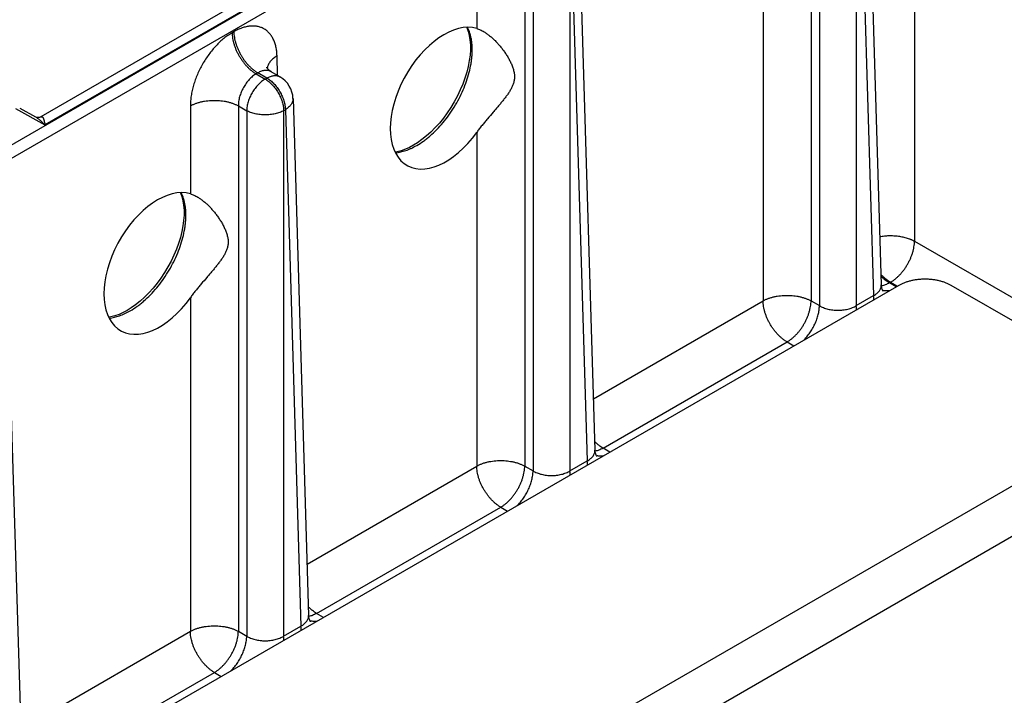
# Model space of a CAD drawing. Header units: inches. Extents: x 0 to 34, y 0 to 22.
# Tile 20 of 67: x 7 to 9.3, y 15.9 to 17.4. Entities that reach past the tile are written whole.
import ezdxf

# ---------------------------------------------------------------- set-up
doc = ezdxf.new("R2010")
doc.units = ezdxf.units.IN
doc.header["$LTSCALE"] = 1.87
doc.header["$MEASUREMENT"] = 0
doc.layers.get('0').update_dxf_attribs({"linetype": 'CONTINUOUS'})

msp = doc.modelspace()

# ---------------------------------------------------------------- linework, layer by layer
at = {"color": 7, "linetype": 'CONTINUOUS'}
for p, q in [((8.9531, 18.2464), (3.7273, 15.2291)), ((8.9666, 18.2233), (3.7408, 15.2061)), ((9.0768, 18.2233), (9.0768, 16.8994)), ((8.9647, 17.9863), (9.0006, 16.7989)), ((8.8393, 17.9696), (8.8393, 16.7623)), ((8.8584, 17.9586), (8.8584, 16.7512)), ((8.9432, 17.9586), (8.9432, 16.7512)), ((8.9471, 17.9609), (8.983, 16.7742)), ((8.3071, 17.6066), (8.343, 16.4192)), ((8.0714, 17.5899), (8.0714, 17.388)), ((8.1817, 17.5899), (8.1817, 16.3826)), ((8.2008, 17.5789), (8.2008, 16.3715)), ((8.2856, 17.5789), (8.2856, 16.3715)), ((8.2895, 17.5812), (8.3254, 16.3945)), ((8.729, 17.5289), (8.729, 16.7623)), ((7.5586, 17.4429), (7.0796, 17.1664)), ((7.4978, 17.4315), (7.0704, 17.1848)), ((7.5136, 17.3805), (7.5096, 17.3783)), ((7.6142, 17.2802), (7.6128, 17.3252)), ((7.5687, 17.2861), (7.5648, 17.2838)), ((7.5648, 17.2838), (7.5856, 17.2718)), ((7.5895, 17.2741), (7.5687, 17.2861)), ((7.6195, 17.2771), (7.5992, 17.2888)), ((7.5856, 17.2718), (7.5895, 17.2741)), ((7.4138, 17.2103), (7.4138, 17.0083)), ((7.524, 17.2103), (7.524, 16.0029)), ((7.524, 17.2103), (7.5432, 17.1992)), ((7.6495, 17.2269), (7.6854, 16.0395)), ((7.0121, 17.2041), (7.0796, 17.1664)), ((7.0218, 17.2052), (7.0581, 17.185)), ((7.5432, 17.1992), (7.5432, 15.9918)), ((7.628, 17.1992), (7.6319, 17.2015)), ((7.628, 17.1992), (7.628, 15.9918)), ((7.6319, 17.2015), (7.6678, 16.0148)), ((8.0714, 17.1492), (8.0714, 16.3826)), ((9.0768, 16.8994), (10.1173, 16.2987)), ((6.9919, 16.8473), (7.0278, 15.6598)), ((9.0191, 16.8035), (9.0217, 16.805)), ((9.035, 16.7943), (9.0191, 16.8035)), ((9.0217, 16.805), (9.0376, 16.7958)), ((9.0408, 16.7977), (4.9627, 14.443)), ((9.574, 16.5593), (9.161, 16.7977)), ((7.4138, 16.7695), (7.4138, 16.0029)), ((8.3394, 16.5373), (8.729, 16.7623)), ((8.8393, 16.7623), (8.8584, 16.7512)), ((8.9432, 16.7512), (8.983, 16.7742)), ((8.3615, 16.4238), (8.7841, 16.6678)), ((8.7841, 16.6678), (8.8, 16.6587)), ((5.4916, 14.1377), (9.574, 16.4947)), ((8.3774, 16.4146), (8.3615, 16.4238)), ((8.2856, 16.3715), (8.3254, 16.3945)), ((5.592, 14.0797), (9.574, 16.3788)), ((7.6818, 16.1576), (8.0714, 16.3826)), ((8.1817, 16.3826), (8.2008, 16.3715)), ((7.7038, 16.0441), (8.1265, 16.2881)), ((8.1265, 16.2881), (8.1424, 16.279)), ((7.7198, 16.0349), (7.7038, 16.0441)), ((7.628, 15.9918), (7.6678, 16.0148)), ((7.0242, 15.7779), (7.4138, 16.0029)), ((7.524, 16.0029), (7.5432, 15.9918)), ((7.0462, 15.6644), (7.4689, 15.9085)), ((7.4689, 15.9085), (7.4848, 15.8993))]:
    msp.add_line(p, q, dxfattribs=at)
for points in [[(8.0486, 17.3905), (8.0488, 17.3902), (8.0519, 17.3815), (8.0543, 17.372), (8.0559, 17.3617), (8.0568, 17.3507), (8.0568, 17.3391), (8.056, 17.3269), (8.0543, 17.3142), (8.0518, 17.301), (8.0484, 17.2877), (8.0443, 17.2741), (8.0393, 17.2604), (8.0336, 17.2468), (8.0271, 17.2332), (8.0199, 17.2199), (8.0122, 17.2069), (8.0038, 17.1944), (7.995, 17.1824), (7.9857, 17.1709), (7.976, 17.1602), (7.9661, 17.1502), (7.956, 17.1411), (7.9457, 17.1329), (7.9355, 17.1256), (7.9262, 17.1198)], [(7.5992, 17.2888), (7.5966, 17.2905), (7.5941, 17.2926), (7.5921, 17.2946), (7.5906, 17.2964), (7.5897, 17.2979), (7.5892, 17.2988), (7.5891, 17.299)], [(7.0704, 17.1848), (7.0701, 17.1846), (7.0691, 17.1841), (7.0675, 17.1837), (7.0656, 17.1834), (7.0634, 17.1834), (7.0612, 17.1838), (7.0592, 17.1844), (7.0581, 17.185)], [(7.9262, 17.1198), (7.9172, 17.115), (7.9075, 17.1107), (7.898, 17.1073), (7.8889, 17.1049), (7.8839, 17.1041)], [(7.391, 17.0108), (7.3911, 17.0106), (7.3943, 17.0018), (7.3967, 16.9923), (7.3983, 16.982), (7.3992, 16.971), (7.3992, 16.9594), (7.3983, 16.9472), (7.3967, 16.9345), (7.3942, 16.9214), (7.3908, 16.908), (7.3866, 16.8944), (7.3817, 16.8807), (7.3759, 16.8671), (7.3695, 16.8535), (7.3623, 16.8402), (7.3546, 16.8272), (7.3462, 16.8147), (7.3374, 16.8027), (7.3281, 16.7912), (7.3184, 16.7805), (7.3085, 16.7705), (7.2984, 16.7614), (7.2881, 16.7532), (7.2778, 16.7459), (7.2686, 16.7402)], [(9.005, 16.7844), (9.0051, 16.7844), (9.0048, 16.7847), (9.0042, 16.7855), (9.0034, 16.7871), (9.0024, 16.7894), (9.0015, 16.7923), (9.0009, 16.7957), (9.0006, 16.7988)], [(7.2686, 16.7402), (7.2596, 16.7353), (7.2499, 16.731), (7.2404, 16.7276), (7.2312, 16.7252), (7.2263, 16.7244)], [(8.3474, 16.4047), (8.3475, 16.4047), (8.3472, 16.405), (8.3466, 16.4059), (8.3458, 16.4074), (8.3448, 16.4097), (8.3439, 16.4126), (8.3432, 16.416), (8.343, 16.4192)], [(7.6898, 16.025), (7.6898, 16.025), (7.6896, 16.0253), (7.689, 16.0262), (7.6881, 16.0277), (7.6872, 16.03), (7.6863, 16.0329), (7.6856, 16.0363), (7.6854, 16.0395)]]:
    msp.add_lwpolyline(points, dxfattribs=at)
for centre, radius, start, end in [((7.6173, 17.2927), 0.0274, 167.6214, 170.3494), ((7.6169, 17.2928), 0.0269, 170.3565, 171.2921), ((7.5895, 17.2251), 0.06, 1.7316, 59.9985), ((9.0127, 16.8124), 0.0274, 250.5751, 254.9593), ((8.3551, 16.4327), 0.0274, 250.5751, 254.9593), ((7.6975, 16.053), 0.0274, 250.5751, 254.9593)]:
    msp.add_arc(centre, radius, start, end, dxfattribs=at)
for centre in [(7.9982, 17.2279), (7.3406, 16.8482)]:
    msp.add_ellipse(centre, major_axis=(0.0862, 0.1548), ratio=0.587321, start_param=0.134949, end_param=4.524547, dxfattribs=at)
for points, knots in [([(7.6128, 17.3252), (7.6127, 17.3288), (7.6122, 17.3357), (7.6105, 17.3457), (7.608, 17.355), (7.6045, 17.3635), (7.6002, 17.371), (7.5959, 17.3766), (7.5921, 17.3805), (7.5891, 17.3831), (7.5859, 17.3854), (7.5825, 17.3875), (7.579, 17.3893), (7.5753, 17.3907), (7.5715, 17.3919), (7.5662, 17.3931), (7.5592, 17.3939), (7.5505, 17.3936), (7.5415, 17.3921), (7.5322, 17.3894), (7.5228, 17.3855), (7.5167, 17.3823), (7.5136, 17.3805)], [0, 0, 0, 0, 0.073728, 0.14376, 0.210132, 0.273036, 0.332833, 0.390076, 0.417981, 0.445534, 0.472846, 0.500037, 0.527228, 0.554539, 0.582088, 0.60999, 0.667223, 0.727009, 0.7899, 0.85626, 0.926281, 1, 1, 1, 1]), ([(7.9335, 17.1192), (7.9389, 17.1223), (7.9469, 17.1275), (7.9571, 17.1353), (7.9675, 17.1439), (7.9801, 17.1559), (7.9944, 17.1718), (8.0078, 17.189), (8.02, 17.2075), (8.031, 17.2268), (8.0404, 17.2467), (8.0482, 17.2669), (8.0543, 17.287), (8.0579, 17.3037), (8.0598, 17.3168), (8.0607, 17.3262), (8.0611, 17.3355), (8.0611, 17.3445), (8.0605, 17.3531), (8.0595, 17.3614), (8.0579, 17.3694), (8.0553, 17.3792), (8.0526, 17.3863), (8.0504, 17.3907)], [0, 0, 0, 0, 0.059072, 0.089871, 0.12144, 0.186616, 0.25405, 0.323099, 0.393065, 0.463223, 0.532841, 0.601204, 0.667639, 0.731534, 0.762372, 0.79239, 0.821544, 0.849798, 0.877128, 0.903522, 0.928984, 0.95353, 1, 1, 1, 1]), ([(7.5096, 17.3783), (7.5064, 17.3764), (7.5, 17.3723), (7.4906, 17.3653), (7.4815, 17.3573), (7.4727, 17.3485), (7.4642, 17.3389), (7.4561, 17.3285), (7.4486, 17.3176), (7.4416, 17.3062), (7.4353, 17.2944), (7.4297, 17.2824), (7.4249, 17.2701), (7.4209, 17.2578), (7.4178, 17.2456), (7.4155, 17.2336), (7.4141, 17.2218), (7.4138, 17.214), (7.4138, 17.2103)], [0, 0, 0, 0, 0.055661, 0.113759, 0.174075, 0.236332, 0.300209, 0.36535, 0.431373, 0.497879, 0.564458, 0.630701, 0.696204, 0.760579, 0.823458, 0.884509, 0.943436, 1, 1, 1, 1]), ([(7.5096, 17.3783), (7.5097, 17.3761), (7.5099, 17.3718), (7.5108, 17.3652), (7.5122, 17.3584), (7.5141, 17.3516), (7.5164, 17.3447), (7.5192, 17.3378), (7.5224, 17.331), (7.5261, 17.3244), (7.5301, 17.318), (7.5344, 17.3119), (7.539, 17.3061), (7.5438, 17.3006), (7.5488, 17.2957), (7.554, 17.2912), (7.5593, 17.2872), (7.563, 17.2849), (7.5648, 17.2838)], [0, 0, 0, 0, 0.056204, 0.114845, 0.175678, 0.238408, 0.302695, 0.368168, 0.434431, 0.501074, 0.56768, 0.633832, 0.699121, 0.763156, 0.82557, 0.886031, 0.944253, 1, 1, 1, 1]), ([(7.5136, 17.3805), (7.5136, 17.3784), (7.5139, 17.3741), (7.5147, 17.3675), (7.5161, 17.3607), (7.518, 17.3538), (7.5204, 17.3469), (7.5232, 17.3401), (7.5264, 17.3333), (7.53, 17.3267), (7.534, 17.3203), (7.5383, 17.3141), (7.5429, 17.3083), (7.5477, 17.3029), (7.5528, 17.2979), (7.558, 17.2935), (7.5633, 17.2895), (7.5669, 17.2872), (7.5687, 17.2861)], [0, 0, 0, 0, 0.056204, 0.114845, 0.175678, 0.238408, 0.302695, 0.368168, 0.434431, 0.501074, 0.56768, 0.633832, 0.699121, 0.763156, 0.82557, 0.886031, 0.944253, 1, 1, 1, 1]), ([(8.0714, 17.388), (8.0727, 17.3876), (8.0755, 17.3867), (8.0797, 17.3849), (8.084, 17.3828), (8.0869, 17.3812), (8.0883, 17.3803)], [0, 0, 0, 0, 0.23028, 0.474538, 0.731511, 1, 1, 1, 1]), ([(8.0883, 17.3803), (8.0905, 17.379), (8.0948, 17.3761), (8.1012, 17.3713), (8.1075, 17.366), (8.1136, 17.3601), (8.1196, 17.3538), (8.1255, 17.3471), (8.131, 17.3401), (8.1364, 17.3326), (8.1414, 17.3249), (8.146, 17.3169), (8.1494, 17.31), (8.1519, 17.3044), (8.1536, 17.3001), (8.155, 17.2958), (8.1563, 17.2915), (8.1572, 17.2872), (8.1579, 17.2828), (8.1582, 17.2786), (8.1581, 17.2744), (8.1578, 17.2703), (8.157, 17.2663), (8.156, 17.2624), (8.1543, 17.2574), (8.1515, 17.2513), (8.1475, 17.2443), (8.1437, 17.2386), (8.1405, 17.2341), (8.1371, 17.2296), (8.1327, 17.2238), (8.1271, 17.217), (8.1213, 17.21), (8.1152, 17.2029), (8.1069, 17.1932), (8.0984, 17.1833), (8.0899, 17.1731), (8.0835, 17.1653), (8.0773, 17.1574), (8.0733, 17.152), (8.0714, 17.1492)], [0, 0, 0, 0, 0.026712, 0.054639, 0.083593, 0.113408, 0.143942, 0.17507, 0.206678, 0.238661, 0.270909, 0.303306, 0.335706, 0.35185, 0.367914, 0.38386, 0.399643, 0.415212, 0.43052, 0.445532, 0.460235, 0.474651, 0.488831, 0.502844, 0.516768, 0.544604, 0.572771, 0.601517, 0.616152, 0.630976, 0.66121, 0.692248, 0.724089, 0.756712, 0.790075, 0.858746, 0.89384, 0.929234, 0.964712, 1, 1, 1, 1]), ([(7.6128, 17.3252), (7.6113, 17.3243), (7.6085, 17.3225), (7.6045, 17.3195), (7.601, 17.3163), (7.5979, 17.313), (7.5953, 17.3095), (7.5932, 17.306), (7.5916, 17.3023), (7.5909, 17.2998), (7.5906, 17.2986)], [0, 0, 0, 0, 0.145474, 0.284746, 0.41774, 0.544586, 0.66559, 0.781285, 0.892426, 1, 1, 1, 1]), ([(7.5648, 17.2838), (7.5634, 17.283), (7.5606, 17.2813), (7.5565, 17.2782), (7.5526, 17.2747), (7.5488, 17.2709), (7.5451, 17.2666), (7.5405, 17.2606), (7.5353, 17.2524), (7.5312, 17.2437), (7.5285, 17.2365), (7.5268, 17.2311), (7.5255, 17.2258), (7.5246, 17.2205), (7.5241, 17.2153), (7.524, 17.2119), (7.524, 17.2103)], [0, 0, 0, 0, 0.055558, 0.11351, 0.173648, 0.235713, 0.299397, 0.364357, 0.496548, 0.629217, 0.694764, 0.759255, 0.822332, 0.883666, 0.94297, 1, 1, 1, 1]), ([(7.5992, 17.2888), (7.5982, 17.2894), (7.5961, 17.2904), (7.5926, 17.2914), (7.5889, 17.2919), (7.5857, 17.2918), (7.5831, 17.2915), (7.5804, 17.291), (7.5769, 17.29), (7.5728, 17.2883), (7.5701, 17.2869), (7.5687, 17.2861)], [0, 0, 0, 0, 0.110299, 0.222055, 0.337016, 0.456668, 0.51866, 0.582228, 0.71436, 0.85358, 1, 1, 1, 1]), ([(7.5895, 17.2741), (7.5909, 17.2749), (7.5936, 17.2763), (7.5977, 17.278), (7.6017, 17.2792), (7.6057, 17.2798), (7.6095, 17.28), (7.6131, 17.2796), (7.6164, 17.2786), (7.6185, 17.2777), (7.6195, 17.2771)], [0, 0, 0, 0, 0.148605, 0.289506, 0.422728, 0.548649, 0.668006, 0.781943, 0.89199, 1, 1, 1, 1]), ([(7.5856, 17.2718), (7.5842, 17.271), (7.5814, 17.2693), (7.5773, 17.2662), (7.5733, 17.2628), (7.5694, 17.2589), (7.5657, 17.2548), (7.561, 17.2488), (7.5556, 17.2407), (7.5512, 17.2321), (7.5484, 17.2251), (7.5466, 17.2198), (7.5451, 17.2145), (7.544, 17.2093), (7.5434, 17.2042), (7.5432, 17.2009), (7.5432, 17.1992)], [0, 0, 0, 0, 0.055752, 0.113981, 0.174448, 0.236869, 0.30091, 0.366206, 0.498925, 0.631793, 0.697273, 0.761566, 0.824303, 0.885142, 0.943791, 1, 1, 1, 1]), ([(7.5856, 17.2718), (7.587, 17.271), (7.5898, 17.2693), (7.5938, 17.2662), (7.5978, 17.2628), (7.6017, 17.2589), (7.6054, 17.2548), (7.6102, 17.2488), (7.6155, 17.2407), (7.6199, 17.2321), (7.6228, 17.2251), (7.6246, 17.2198), (7.626, 17.2145), (7.6271, 17.2093), (7.6278, 17.2042), (7.628, 17.2009), (7.628, 17.1992)], [0, 0, 0, 0, 0.055752, 0.113981, 0.174448, 0.23687, 0.300911, 0.366207, 0.498925, 0.631793, 0.697273, 0.761566, 0.824303, 0.885142, 0.943791, 1, 1, 1, 1]), ([(7.5895, 17.2741), (7.5909, 17.2733), (7.5937, 17.2715), (7.5978, 17.2685), (7.6018, 17.265), (7.6056, 17.2612), (7.6094, 17.257), (7.6141, 17.2511), (7.6194, 17.243), (7.6238, 17.2344), (7.6267, 17.2273), (7.6285, 17.222), (7.63, 17.2167), (7.631, 17.2115), (7.6317, 17.2065), (7.6319, 17.2031), (7.6319, 17.2015)], [0, 0, 0, 0, 0.055752, 0.113981, 0.174448, 0.236869, 0.30091, 0.366206, 0.498925, 0.631793, 0.697273, 0.761566, 0.824303, 0.885142, 0.943791, 1, 1, 1, 1]), ([(7.4138, 17.2103), (7.4156, 17.2113), (7.4195, 17.2132), (7.4256, 17.2158), (7.4322, 17.2179), (7.4391, 17.2198), (7.4463, 17.2212), (7.4537, 17.2222), (7.4613, 17.2228), (7.4689, 17.223), (7.4765, 17.2228), (7.4841, 17.2222), (7.4915, 17.2212), (7.4987, 17.2198), (7.5056, 17.2179), (7.5122, 17.2158), (7.5183, 17.2132), (7.5222, 17.2113), (7.524, 17.2103)], [0, 0, 0, 0, 0.055565, 0.113741, 0.174273, 0.236851, 0.301117, 0.366678, 0.433118, 0.5, 0.566882, 0.633322, 0.698883, 0.763149, 0.825727, 0.886259, 0.944435, 1, 1, 1, 1]), ([(7.6495, 17.2269), (7.6495, 17.2258), (7.6494, 17.2234), (7.6486, 17.2199), (7.6472, 17.2165), (7.6452, 17.2132), (7.6426, 17.21), (7.6395, 17.2069), (7.6359, 17.204), (7.6333, 17.2023), (7.6319, 17.2015)], [0, 0, 0, 0, 0.107496, 0.217108, 0.330753, 0.450003, 0.576014, 0.709514, 0.850845, 1, 1, 1, 1]), ([(7.0704, 17.1848), (7.0706, 17.1849), (7.0709, 17.185), (7.0716, 17.1853), (7.0722, 17.1854), (7.0728, 17.1854), (7.0732, 17.1853), (7.0736, 17.1852), (7.074, 17.1849), (7.0743, 17.1847), (7.0748, 17.1842), (7.0753, 17.1835), (7.0758, 17.1825), (7.0764, 17.1813), (7.0768, 17.1799), (7.0773, 17.1784), (7.0777, 17.1767), (7.0781, 17.1749), (7.0785, 17.173), (7.079, 17.1701), (7.0794, 17.1679), (7.0796, 17.1664)], [0, 0, 0, 0, 0.025693, 0.048765, 0.088807, 0.106924, 0.124477, 0.14199, 0.159919, 0.178634, 0.198409, 0.241821, 0.291091, 0.346523, 0.408142, 0.47583, 0.549431, 0.628751, 0.713631, 0.803907, 1, 1, 1, 1]), ([(7.628, 17.1992), (7.6266, 17.1984), (7.6236, 17.1969), (7.6189, 17.195), (7.6138, 17.1933), (7.6085, 17.1919), (7.603, 17.1908), (7.5953, 17.1898), (7.5856, 17.1892), (7.5758, 17.1898), (7.5682, 17.1908), (7.5627, 17.1919), (7.5573, 17.1933), (7.5523, 17.195), (7.5476, 17.1969), (7.5446, 17.1984), (7.5432, 17.1992)], [0, 0, 0, 0, 0.05557, 0.113752, 0.17429, 0.236875, 0.301147, 0.366715, 0.5, 0.633284, 0.698852, 0.763125, 0.825709, 0.886247, 0.94443, 1, 1, 1, 1]), ([(7.0581, 17.185), (7.059, 17.1845), (7.0609, 17.1833), (7.0636, 17.1814), (7.0663, 17.1793), (7.07, 17.1763), (7.0745, 17.172), (7.0779, 17.1683), (7.0796, 17.1664)], [0, 0, 0, 0, 0.113005, 0.229266, 0.348928, 0.472067, 0.728901, 1, 1, 1, 1]), ([(7.8848, 17.1023), (7.8929, 17.1031), (7.9031, 17.1055), (7.9149, 17.11), (7.9233, 17.1136), (7.9294, 17.1169), (7.9335, 17.1192)], [0, 0, 0, 0, 0.471093, 0.597919, 0.728371, 1, 1, 1, 1]), ([(7.2759, 16.7395), (7.2813, 16.7426), (7.2893, 16.7478), (7.2995, 16.7556), (7.3099, 16.7642), (7.3225, 16.7762), (7.3368, 16.7921), (7.3502, 16.8093), (7.3624, 16.8278), (7.3733, 16.8471), (7.3828, 16.867), (7.3906, 16.8872), (7.3967, 16.9073), (7.4003, 16.924), (7.4022, 16.9371), (7.4031, 16.9466), (7.4035, 16.9558), (7.4035, 16.9648), (7.4029, 16.9734), (7.4019, 16.9817), (7.4003, 16.9897), (7.3977, 16.9995), (7.395, 17.0066), (7.3928, 17.011)], [0, 0, 0, 0, 0.059072, 0.089871, 0.12144, 0.186616, 0.25405, 0.323099, 0.393065, 0.463223, 0.532841, 0.601204, 0.667639, 0.731534, 0.762372, 0.79239, 0.821544, 0.849798, 0.877128, 0.903522, 0.928984, 0.95353, 1, 1, 1, 1]), ([(7.4138, 17.0083), (7.4151, 17.0079), (7.4179, 17.007), (7.4221, 17.0052), (7.4264, 17.0031), (7.4293, 17.0015), (7.4307, 17.0006)], [0, 0, 0, 0, 0.23028, 0.474538, 0.731511, 1, 1, 1, 1]), ([(7.4307, 17.0006), (7.4329, 16.9993), (7.4372, 16.9964), (7.4436, 16.9916), (7.4498, 16.9863), (7.456, 16.9804), (7.462, 16.9741), (7.4678, 16.9674), (7.4734, 16.9604), (7.4788, 16.953), (7.4838, 16.9452), (7.4884, 16.9372), (7.4918, 16.9303), (7.4943, 16.9247), (7.4959, 16.9204), (7.4974, 16.9161), (7.4986, 16.9118), (7.4996, 16.9075), (7.5003, 16.9031), (7.5006, 16.8989), (7.5005, 16.8947), (7.5002, 16.8906), (7.4994, 16.8866), (7.4984, 16.8827), (7.4967, 16.8777), (7.4939, 16.8716), (7.4899, 16.8646), (7.4861, 16.8589), (7.4829, 16.8544), (7.4795, 16.8499), (7.4751, 16.8441), (7.4695, 16.8373), (7.4637, 16.8303), (7.4576, 16.8232), (7.4493, 16.8135), (7.4408, 16.8036), (7.4323, 16.7935), (7.4259, 16.7856), (7.4197, 16.7777), (7.4157, 16.7723), (7.4138, 16.7695)], [0, 0, 0, 0, 0.026712, 0.054639, 0.083593, 0.113408, 0.143942, 0.17507, 0.206678, 0.238661, 0.270909, 0.303306, 0.335706, 0.35185, 0.367914, 0.38386, 0.399643, 0.415212, 0.43052, 0.445532, 0.460235, 0.474651, 0.488831, 0.502844, 0.516768, 0.544604, 0.572771, 0.601517, 0.616152, 0.630976, 0.66121, 0.692248, 0.724089, 0.756712, 0.790075, 0.858746, 0.89384, 0.929234, 0.964712, 1, 1, 1, 1]), ([(8.9972, 16.91), (9.0007, 16.9106), (9.0077, 16.9116), (9.0184, 16.9123), (9.0291, 16.9121), (9.0379, 16.9113), (9.0449, 16.9102), (9.05, 16.9092), (9.0549, 16.9081), (9.0597, 16.9067), (9.0636, 16.9054), (9.0665, 16.9043), (9.0687, 16.9034), (9.0708, 16.9025), (9.0736, 16.9012), (9.0756, 16.9002), (9.0768, 16.8994)], [0, 0, 0, 0, 0.128771, 0.259786, 0.391341, 0.521713, 0.585939, 0.649248, 0.711446, 0.772352, 0.831801, 0.860939, 0.889658, 0.917926, 0.945719, 1, 1, 1, 1]), ([(9.0217, 16.805), (9.0235, 16.8061), (9.0272, 16.8084), (9.0325, 16.8124), (9.0377, 16.8168), (9.0427, 16.8218), (9.0475, 16.8272), (9.0521, 16.833), (9.0564, 16.8392), (9.0604, 16.8456), (9.0641, 16.8522), (9.0673, 16.859), (9.0701, 16.8658), (9.0724, 16.8727), (9.0743, 16.8796), (9.0757, 16.8864), (9.0766, 16.893), (9.0768, 16.8973), (9.0769, 16.8994)], [0, 0, 0, 0, 0.055747, 0.113969, 0.17443, 0.236844, 0.300879, 0.366168, 0.43232, 0.498926, 0.565569, 0.631832, 0.697305, 0.761592, 0.824322, 0.885155, 0.943796, 1, 1, 1, 1]), ([(9.0217, 16.805), (9.0198, 16.8061), (9.016, 16.8086), (9.0104, 16.8128), (9.005, 16.8175), (9.0016, 16.821), (8.9999, 16.8228)], [0, 0, 0, 0, 0.234861, 0.48059, 0.736089, 1, 1, 1, 1]), ([(9.0191, 16.8035), (9.0174, 16.8045), (9.0141, 16.8065), (9.0093, 16.8101), (9.0045, 16.8141), (9.0015, 16.8169), (9, 16.8184)], [0, 0, 0, 0, 0.236382, 0.482411, 0.737268, 1, 1, 1, 1]), ([(9.0191, 16.8035), (9.0175, 16.8026), (9.0145, 16.801), (9.0085, 16.7984), (9.0038, 16.7971), (9.0008, 16.7965)], [0, 0, 0, 0, 0.267939, 0.523988, 1, 1, 1, 1]), ([(9.161, 16.7977), (9.159, 16.7988), (9.1548, 16.801), (9.1481, 16.8039), (9.141, 16.8064), (9.1334, 16.8084), (9.1256, 16.81), (9.1175, 16.8112), (9.1093, 16.8119), (9.1009, 16.8121), (9.0926, 16.8119), (9.0844, 16.8112), (9.0763, 16.81), (9.0685, 16.8084), (9.0609, 16.8064), (9.0538, 16.8039), (9.0471, 16.801), (9.0429, 16.7988), (9.0408, 16.7977)], [0, 0, 0, 0, 0.055839, 0.11418, 0.174784, 0.237354, 0.301549, 0.366993, 0.433283, 0.5, 0.566717, 0.633007, 0.698451, 0.762646, 0.825216, 0.88582, 0.944161, 1, 1, 1, 1]), ([(8.983, 16.7742), (8.9844, 16.775), (8.987, 16.7766), (8.9906, 16.7793), (8.9932, 16.7817), (8.995, 16.7838), (8.9966, 16.7858), (8.9983, 16.7885), (8.9997, 16.7919), (9.0005, 16.7953), (9.0006, 16.7977), (9.0006, 16.7988)], [0, 0, 0, 0, 0.148699, 0.289395, 0.422205, 0.485826, 0.547695, 0.666636, 0.780446, 0.89088, 1, 1, 1, 1]), ([(9.0199, 16.7855), (9.0186, 16.7853), (9.0161, 16.785), (9.0125, 16.7849), (9.0089, 16.7852), (9.0067, 16.7857), (9.0056, 16.786)], [0, 0, 0, 0, 0.263774, 0.517375, 0.7622, 1, 1, 1, 1]), ([(8.729, 16.7623), (8.7308, 16.7633), (8.7347, 16.7652), (8.7408, 16.7678), (8.7474, 16.7699), (8.7543, 16.7718), (8.7615, 16.7732), (8.7689, 16.7742), (8.7765, 16.7748), (8.7841, 16.775), (8.7918, 16.7748), (8.7993, 16.7742), (8.8067, 16.7732), (8.8139, 16.7718), (8.8208, 16.7699), (8.8274, 16.7678), (8.8335, 16.7652), (8.8374, 16.7633), (8.8393, 16.7623)], [0, 0, 0, 0, 0.055565, 0.113741, 0.174274, 0.236851, 0.301117, 0.366679, 0.433118, 0.5, 0.566883, 0.633322, 0.698884, 0.763149, 0.825727, 0.88626, 0.944435, 1, 1, 1, 1]), ([(8.7841, 16.6678), (8.7823, 16.6689), (8.7786, 16.6712), (8.7734, 16.6752), (8.7682, 16.6797), (8.7631, 16.6846), (8.7583, 16.69), (8.7537, 16.6958), (8.7494, 16.702), (8.7454, 16.7084), (8.7418, 16.715), (8.7385, 16.7218), (8.7357, 16.7287), (8.7334, 16.7356), (8.7315, 16.7424), (8.7301, 16.7492), (8.7293, 16.7558), (8.729, 16.7601), (8.729, 16.7623)], [0, 0, 0, 0, 0.055747, 0.113969, 0.17443, 0.236844, 0.300879, 0.366168, 0.432319, 0.498925, 0.565569, 0.631832, 0.697305, 0.761592, 0.824321, 0.885155, 0.943796, 1, 1, 1, 1]), ([(8.7841, 16.6678), (8.7859, 16.6689), (8.7896, 16.6712), (8.7949, 16.6752), (8.8001, 16.6797), (8.8051, 16.6846), (8.8099, 16.69), (8.8145, 16.6958), (8.8189, 16.702), (8.8228, 16.7084), (8.8265, 16.715), (8.8297, 16.7218), (8.8325, 16.7287), (8.8348, 16.7356), (8.8367, 16.7424), (8.8381, 16.7492), (8.839, 16.7558), (8.8392, 16.7601), (8.8393, 16.7623)], [0, 0, 0, 0, 0.055747, 0.113969, 0.17443, 0.236844, 0.300879, 0.366168, 0.43232, 0.498926, 0.565569, 0.631832, 0.697305, 0.761592, 0.824322, 0.885155, 0.943796, 1, 1, 1, 1]), ([(8.9837, 16.7648), (8.9836, 16.7656), (8.9833, 16.7687), (8.9831, 16.7719), (8.983, 16.7742)], [0, 0, 0, 0, 0.256042, 1, 1, 1, 1]), ([(7.2272, 16.7226), (7.2353, 16.7234), (7.2455, 16.7258), (7.2573, 16.7303), (7.2657, 16.7339), (7.2718, 16.7372), (7.2759, 16.7395)], [0, 0, 0, 0, 0.471093, 0.597919, 0.728371, 1, 1, 1, 1]), ([(8.8215, 16.671), (8.8242, 16.6736), (8.8294, 16.6793), (8.8364, 16.6885), (8.8427, 16.6985), (8.8481, 16.7089), (8.8525, 16.7197), (8.8557, 16.7304), (8.8578, 16.7409), (8.8583, 16.7479), (8.8584, 16.7512)], [0, 0, 0, 0, 0.125209, 0.254208, 0.385089, 0.515853, 0.644509, 0.769162, 0.88812, 1, 1, 1, 1]), ([(8.8584, 16.7512), (8.8598, 16.7504), (8.8628, 16.7487), (8.8675, 16.7466), (8.8725, 16.7448), (8.8779, 16.7433), (8.8834, 16.7421), (8.891, 16.741), (8.9008, 16.7404), (8.9105, 16.741), (8.9182, 16.7421), (8.9237, 16.7433), (8.929, 16.7448), (8.9341, 16.7466), (8.9388, 16.7487), (8.9418, 16.7504), (8.9432, 16.7512)], [0, 0, 0, 0, 0.056196, 0.114755, 0.175455, 0.238022, 0.302134, 0.367435, 0.5, 0.632565, 0.697866, 0.761978, 0.824545, 0.885245, 0.943804, 1, 1, 1, 1]), ([(8.9439, 16.7418), (8.9438, 16.7426), (8.9434, 16.7457), (8.9432, 16.7489), (8.9432, 16.7512)], [0, 0, 0, 0, 0.256042, 1, 1, 1, 1]), ([(8.3254, 16.3945), (8.3268, 16.3953), (8.3294, 16.3969), (8.333, 16.3996), (8.3356, 16.402), (8.3374, 16.4041), (8.339, 16.4062), (8.3407, 16.4088), (8.3421, 16.4122), (8.3429, 16.4157), (8.343, 16.418), (8.343, 16.4192)], [0, 0, 0, 0, 0.148699, 0.289395, 0.422205, 0.485826, 0.547695, 0.666636, 0.780446, 0.89088, 1, 1, 1, 1]), ([(8.3615, 16.4238), (8.3598, 16.4248), (8.3565, 16.4268), (8.3517, 16.4304), (8.3469, 16.4344), (8.3439, 16.4372), (8.3424, 16.4388)], [0, 0, 0, 0, 0.236382, 0.482411, 0.737268, 1, 1, 1, 1]), ([(8.3615, 16.4238), (8.3599, 16.4229), (8.3569, 16.4213), (8.3509, 16.4187), (8.3462, 16.4174), (8.3432, 16.4168)], [0, 0, 0, 0, 0.267939, 0.523988, 1, 1, 1, 1]), ([(8.0714, 16.3826), (8.0732, 16.3836), (8.0771, 16.3855), (8.0832, 16.3881), (8.0898, 16.3903), (8.0967, 16.3921), (8.1039, 16.3935), (8.1113, 16.3945), (8.1189, 16.3951), (8.1265, 16.3954), (8.1341, 16.3951), (8.1417, 16.3945), (8.1491, 16.3935), (8.1563, 16.3921), (8.1632, 16.3903), (8.1698, 16.3881), (8.1759, 16.3855), (8.1798, 16.3836), (8.1817, 16.3826)], [0, 0, 0, 0, 0.055565, 0.113741, 0.174274, 0.236851, 0.301117, 0.366679, 0.433118, 0.5, 0.566883, 0.633322, 0.698884, 0.763149, 0.825727, 0.88626, 0.944435, 1, 1, 1, 1]), ([(8.3261, 16.3851), (8.326, 16.3859), (8.3256, 16.389), (8.3255, 16.3922), (8.3254, 16.3945)], [0, 0, 0, 0, 0.256042, 1, 1, 1, 1]), ([(8.3622, 16.4058), (8.361, 16.4056), (8.3585, 16.4053), (8.3549, 16.4052), (8.3513, 16.4055), (8.3491, 16.406), (8.348, 16.4063)], [0, 0, 0, 0, 0.263774, 0.517375, 0.7622, 1, 1, 1, 1]), ([(8.1265, 16.2881), (8.1247, 16.2892), (8.121, 16.2915), (8.1158, 16.2955), (8.1106, 16.3), (8.1055, 16.3049), (8.1007, 16.3104), (8.0961, 16.3162), (8.0918, 16.3223), (8.0878, 16.3287), (8.0842, 16.3353), (8.0809, 16.3421), (8.0781, 16.349), (8.0758, 16.3559), (8.0739, 16.3627), (8.0725, 16.3695), (8.0716, 16.3761), (8.0714, 16.3804), (8.0714, 16.3826)], [0, 0, 0, 0, 0.055747, 0.113969, 0.17443, 0.236844, 0.300879, 0.366168, 0.432319, 0.498925, 0.565569, 0.631832, 0.697305, 0.761592, 0.824321, 0.885155, 0.943796, 1, 1, 1, 1]), ([(8.1265, 16.2881), (8.1283, 16.2892), (8.132, 16.2915), (8.1373, 16.2955), (8.1425, 16.3), (8.1475, 16.3049), (8.1523, 16.3104), (8.1569, 16.3162), (8.1612, 16.3223), (8.1652, 16.3287), (8.1689, 16.3353), (8.1721, 16.3421), (8.1749, 16.349), (8.1772, 16.3559), (8.1791, 16.3627), (8.1805, 16.3695), (8.1814, 16.3761), (8.1816, 16.3804), (8.1817, 16.3826)], [0, 0, 0, 0, 0.055747, 0.113969, 0.17443, 0.236844, 0.300879, 0.366168, 0.43232, 0.498926, 0.565569, 0.631832, 0.697305, 0.761592, 0.824322, 0.885155, 0.943796, 1, 1, 1, 1]), ([(8.1639, 16.2913), (8.1666, 16.294), (8.1718, 16.2996), (8.1788, 16.3088), (8.1851, 16.3188), (8.1905, 16.3292), (8.1948, 16.34), (8.1981, 16.3507), (8.2001, 16.3612), (8.2007, 16.3682), (8.2008, 16.3715)], [0, 0, 0, 0, 0.125209, 0.254208, 0.385089, 0.515853, 0.644509, 0.769162, 0.88812, 1, 1, 1, 1]), ([(8.2008, 16.3715), (8.2022, 16.3707), (8.2052, 16.3691), (8.2099, 16.3669), (8.2149, 16.3651), (8.2203, 16.3636), (8.2258, 16.3624), (8.2334, 16.3613), (8.2432, 16.3607), (8.2529, 16.3613), (8.2606, 16.3624), (8.2661, 16.3636), (8.2714, 16.3651), (8.2765, 16.3669), (8.2812, 16.3691), (8.2842, 16.3707), (8.2856, 16.3715)], [0, 0, 0, 0, 0.056196, 0.114755, 0.175455, 0.238022, 0.302134, 0.367435, 0.5, 0.632565, 0.697866, 0.761978, 0.824545, 0.885245, 0.943804, 1, 1, 1, 1]), ([(8.2863, 16.3621), (8.2862, 16.3629), (8.2858, 16.366), (8.2856, 16.3692), (8.2856, 16.3715)], [0, 0, 0, 0, 0.256042, 1, 1, 1, 1]), ([(7.7038, 16.0441), (7.7022, 16.0451), (7.6989, 16.0472), (7.6941, 16.0507), (7.6893, 16.0547), (7.6863, 16.0576), (7.6848, 16.0591)], [0, 0, 0, 0, 0.236382, 0.482411, 0.737268, 1, 1, 1, 1]), ([(7.6678, 16.0148), (7.6692, 16.0156), (7.6718, 16.0172), (7.6754, 16.0199), (7.678, 16.0223), (7.6798, 16.0244), (7.6814, 16.0265), (7.6831, 16.0291), (7.6845, 16.0325), (7.6853, 16.036), (7.6854, 16.0383), (7.6854, 16.0395)], [0, 0, 0, 0, 0.148699, 0.289395, 0.422205, 0.485826, 0.547695, 0.666636, 0.780446, 0.89088, 1, 1, 1, 1]), ([(7.7038, 16.0441), (7.7023, 16.0432), (7.6993, 16.0416), (7.6933, 16.039), (7.6886, 16.0377), (7.6855, 16.0372)], [0, 0, 0, 0, 0.267939, 0.523988, 1, 1, 1, 1]), ([(7.4138, 16.0029), (7.4156, 16.0039), (7.4195, 16.0058), (7.4256, 16.0084), (7.4322, 16.0106), (7.4391, 16.0124), (7.4463, 16.0138), (7.4537, 16.0148), (7.4613, 16.0155), (7.4689, 16.0157), (7.4765, 16.0155), (7.4841, 16.0148), (7.4915, 16.0138), (7.4987, 16.0124), (7.5056, 16.0106), (7.5122, 16.0084), (7.5183, 16.0058), (7.5222, 16.0039), (7.524, 16.0029)], [0, 0, 0, 0, 0.055565, 0.113741, 0.174274, 0.236851, 0.301117, 0.366679, 0.433118, 0.5, 0.566883, 0.633322, 0.698884, 0.763149, 0.825727, 0.88626, 0.944435, 1, 1, 1, 1]), ([(7.6685, 16.0054), (7.6684, 16.0062), (7.668, 16.0093), (7.6678, 16.0125), (7.6678, 16.0148)], [0, 0, 0, 0, 0.256042, 1, 1, 1, 1]), ([(7.7046, 16.0261), (7.7034, 16.0259), (7.7009, 16.0256), (7.6973, 16.0255), (7.6937, 16.0258), (7.6915, 16.0263), (7.6904, 16.0266)], [0, 0, 0, 0, 0.263774, 0.517375, 0.7622, 1, 1, 1, 1]), ([(7.4689, 15.9085), (7.4671, 15.9095), (7.4634, 15.9118), (7.4581, 15.9158), (7.453, 15.9203), (7.4479, 15.9253), (7.4431, 15.9307), (7.4385, 15.9365), (7.4342, 15.9426), (7.4302, 15.949), (7.4266, 15.9556), (7.4233, 15.9624), (7.4205, 15.9693), (7.4182, 15.9762), (7.4163, 15.983), (7.4149, 15.9898), (7.414, 15.9964), (7.4138, 16.0007), (7.4138, 16.0029)], [0, 0, 0, 0, 0.055747, 0.113969, 0.17443, 0.236844, 0.300879, 0.366168, 0.432319, 0.498925, 0.565569, 0.631832, 0.697305, 0.761592, 0.824321, 0.885155, 0.943796, 1, 1, 1, 1]), ([(7.4689, 15.9085), (7.4707, 15.9095), (7.4744, 15.9118), (7.4797, 15.9158), (7.4848, 15.9203), (7.4899, 15.9253), (7.4947, 15.9307), (7.4993, 15.9365), (7.5036, 15.9426), (7.5076, 15.949), (7.5112, 15.9556), (7.5145, 15.9624), (7.5173, 15.9693), (7.5196, 15.9762), (7.5215, 15.983), (7.5229, 15.9898), (7.5238, 15.9964), (7.524, 16.0007), (7.524, 16.0029)], [0, 0, 0, 0, 0.055747, 0.113969, 0.17443, 0.236844, 0.300879, 0.366168, 0.43232, 0.498926, 0.565569, 0.631832, 0.697305, 0.761592, 0.824322, 0.885155, 0.943796, 1, 1, 1, 1]), ([(7.5063, 15.9116), (7.509, 15.9143), (7.5142, 15.9199), (7.5212, 15.9291), (7.5275, 15.9391), (7.5329, 15.9496), (7.5372, 15.9603), (7.5405, 15.971), (7.5425, 15.9815), (7.5431, 15.9885), (7.5432, 15.9918)], [0, 0, 0, 0, 0.125209, 0.254208, 0.385089, 0.515853, 0.644509, 0.769162, 0.88812, 1, 1, 1, 1]), ([(7.5432, 15.9918), (7.5446, 15.991), (7.5475, 15.9894), (7.5523, 15.9872), (7.5573, 15.9854), (7.5626, 15.9839), (7.5682, 15.9827), (7.5758, 15.9816), (7.5856, 15.981), (7.5953, 15.9816), (7.603, 15.9827), (7.6085, 15.9839), (7.6138, 15.9854), (7.6189, 15.9872), (7.6236, 15.9894), (7.6266, 15.991), (7.628, 15.9918)], [0, 0, 0, 0, 0.056196, 0.114755, 0.175455, 0.238022, 0.302134, 0.367435, 0.5, 0.632565, 0.697866, 0.761978, 0.824545, 0.885245, 0.943804, 1, 1, 1, 1]), ([(7.6287, 15.9824), (7.6286, 15.9832), (7.6282, 15.9863), (7.628, 15.9895), (7.628, 15.9918)], [0, 0, 0, 0, 0.256042, 1, 1, 1, 1])]:
    msp.add_open_spline(points, degree=3, knots=knots, dxfattribs=at)

doc.saveas('drawing.dxf')
